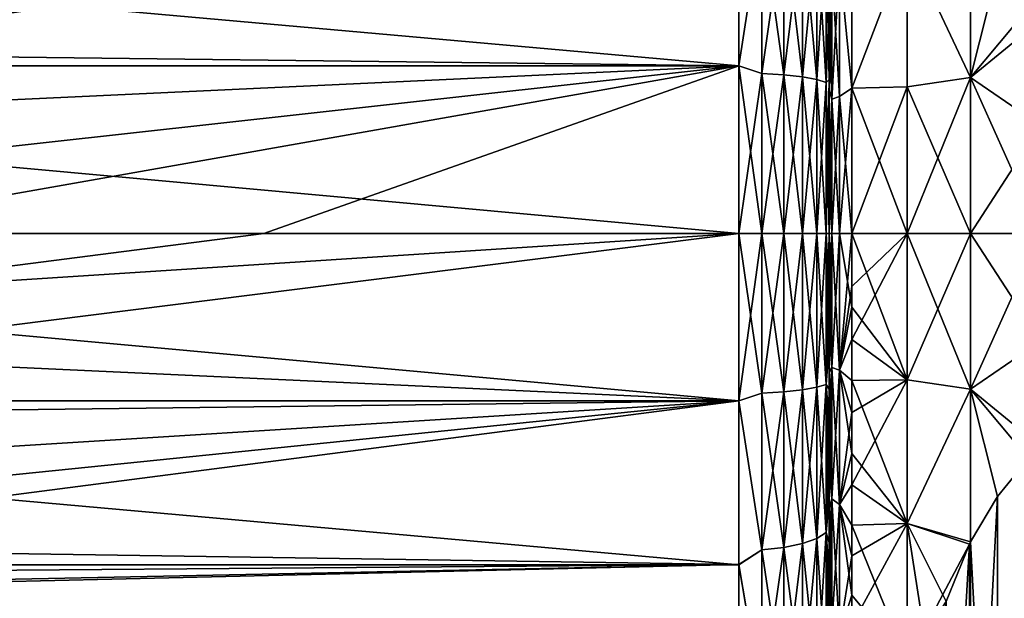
# Model space of a CAD drawing. Header units: metres. Extents: x -82 to 67, y -109 to 109.
# Tile 19 of 216: x -58.97 to -48.08, y -80.53 to -74.14. Entities that reach past the tile are written whole.
import ezdxf

# ---------------------------------------------------------------- set-up
doc = ezdxf.new("R2010")
doc.units = ezdxf.units.M
doc.layers.add('solid_21_382_010_XXX', color=7, linetype='CONTINUOUS')

msp = doc.modelspace()

# ---------------------------------------------------------------- linework, layer by layer
at = {"layer": 'solid_21_382_010_XXX'}
for points in [[(-71.32, -72.837456, -51.573402), (-51.02, -72.837479, -51.57341), (-51.02, -74.64991, -51.967678)], [(-71.32, -72.837456, -51.573402), (-51.02, -74.64991, -51.967678), (-71.32, -74.649887, -51.967674)], [(-62.047596, -74.514458, -26.252525), (-51.02, -72.837463, -26.626596), (-62.451878, -73.933563, -26.355848)], [(-62.047596, -74.514458, -26.252525), (-51.02, -74.649887, -26.232325), (-51.02, -72.837463, -26.626596)], [(-50.762177, -73.001686, -26.614653), (-51.02, -72.837463, -26.626596), (-51.02, -74.649887, -26.232325)], [(-50.762177, -73.00177, -51.585373), (-51.02, -74.64991, -51.967678), (-51.02, -72.837479, -51.57341)], [(-50.762177, -74.734352, -26.254587), (-50.762177, -73.001686, -26.614653), (-51.02, -74.649887, -26.232325)], [(-50.762177, -73.00177, -51.585373), (-50.762177, -74.734444, -51.945423), (-51.02, -74.64991, -51.967678)], [(-50.520649, -73.02861, -26.710743), (-50.762177, -73.001686, -26.614653), (-50.762177, -74.734352, -26.254587)], [(-50.520649, -74.748032, -51.846561), (-50.762177, -74.734444, -51.945423), (-50.762177, -73.00177, -51.585373)], [(-50.520649, -74.748032, -51.846561), (-50.762177, -73.00177, -51.585373), (-50.520649, -73.028694, -51.489281)], [(-50.520649, -73.02861, -26.710743), (-50.762177, -74.734352, -26.254587), (-50.520649, -74.74794, -26.353449)], [(-50.520649, -73.02861, -26.710743), (-50.520649, -74.74794, -26.353449), (-50.313229, -73.071495, -26.863808)], [(-50.520649, -73.028694, -51.489281), (-50.313229, -73.071579, -51.336216), (-50.313229, -74.769676, -51.689083)], [(-50.520649, -74.748032, -51.846561), (-50.520649, -73.028694, -51.489281), (-50.313229, -74.769676, -51.689083)], [(-50.520649, -74.74794, -26.353449), (-50.313229, -74.769585, -26.510929), (-50.313229, -73.071495, -26.863808)], [(-50.313229, -73.071495, -26.863808), (-50.313229, -74.769585, -26.510929), (-50.154072, -73.127419, -27.063395)], [(-50.313229, -73.071579, -51.336216), (-50.154072, -73.127502, -51.136631), (-50.154072, -74.797897, -51.483742)], [(-50.313229, -74.769676, -51.689083), (-50.313229, -73.071579, -51.336216), (-50.154072, -74.797897, -51.483742)], [(-50.313229, -74.769585, -26.510929), (-50.154072, -74.797813, -26.71627), (-50.154072, -73.127419, -27.063395)], [(-50.154072, -73.127419, -27.063395), (-50.154072, -74.797813, -26.71627), (-50.05405, -73.192558, -27.295872)], [(-50.154072, -73.127502, -51.136631), (-50.05405, -73.192642, -50.904152), (-50.05405, -74.830772, -51.24456)], [(-50.154072, -74.797897, -51.483742), (-50.154072, -73.127502, -51.136631), (-50.05405, -74.830772, -51.24456)], [(-49.158009, -73.291389, -27.648342), (-48.455132, -74.775826, -26.853846), (-48.455887, -73.088089, -27.213463)], [(-48.455132, -74.775871, -51.346161), (-49.158009, -73.291466, -50.551682), (-48.455883, -73.088089, -50.986538)], [(-48.455132, -74.775826, -26.853846), (-48.159195, -73.590202, -26.923565), (-48.455887, -73.088089, -27.213463)], [(-48.455132, -74.775871, -51.346161), (-48.455883, -73.088089, -50.986538), (-48.159168, -73.59024, -51.276459)], [(-50.154072, -74.797813, -26.71627), (-50.05405, -74.830688, -26.955454), (-50.05405, -73.192558, -27.295872)], [(-50.05405, -73.192558, -27.295872), (-50.05405, -74.830688, -26.955454), (-50.02, -73.954773, -27.37303)], [(-50.05405, -73.192642, -50.904152), (-50.02, -73.954849, -50.826984), (-50.02, -74.799149, -50.978851)], [(-50.05405, -74.830772, -51.24456), (-50.05405, -73.192642, -50.904152), (-50.02, -74.799149, -50.978851)], [(-49.77, -74.893562, -27.907507), (-49.77, -73.316086, -28.250336), (-49.906059, -73.502747, -28.402637)], [(-49.77, -73.31617, -49.949688), (-49.77, -74.893646, -50.292503), (-49.906059, -73.50267, -49.79734)], [(-49.158009, -73.291389, -27.648342), (-49.77, -73.316086, -28.250336), (-49.77, -74.893562, -27.907507)], [(-49.158009, -73.291389, -27.648342), (-49.77, -74.893562, -27.907507), (-49.158009, -74.880608, -27.318096)], [(-49.158009, -73.291466, -50.551682), (-49.77, -74.893646, -50.292503), (-49.77, -73.31617, -49.949688)], [(-49.158009, -74.880692, -50.881916), (-49.77, -74.893646, -50.292503), (-49.158009, -73.291466, -50.551682)], [(-49.158009, -73.291389, -27.648342), (-49.158009, -74.880608, -27.318096), (-48.455132, -74.775826, -26.853846)], [(-48.455132, -74.775871, -51.346161), (-49.158009, -74.880692, -50.881916), (-49.158009, -73.291466, -50.551682)], [(-49.991142, -73.5634, -49.580616), (-49.991142, -75.017853, -49.882866), (-50.02, -74.133972, -49.479347)], [(-49.991142, -73.563469, -28.619366), (-50.02, -74.134048, -28.720634), (-50.02, -74.916809, -28.572773)], [(-49.991142, -75.017929, -28.317125), (-49.991142, -73.563469, -28.619366), (-50.02, -74.916809, -28.572773)], [(-49.906059, -73.50267, -49.79734), (-49.906059, -74.987206, -50.105843), (-49.991142, -73.5634, -49.580616)], [(-49.906059, -73.502747, -28.402637), (-49.991142, -73.563469, -28.619366), (-49.991142, -75.017929, -28.317125)], [(-49.906059, -74.987282, -28.094147), (-49.906059, -73.502747, -28.402637), (-49.991142, -75.017929, -28.317125)], [(-49.906059, -74.987206, -50.105843), (-49.991142, -75.017853, -49.882866), (-49.991142, -73.5634, -49.580616)], [(-49.77, -74.893646, -50.292503), (-49.906059, -74.987206, -50.105843), (-49.906059, -73.50267, -49.79734)], [(-49.77, -74.893562, -27.907507), (-49.906059, -73.502747, -28.402637), (-49.906059, -74.987282, -28.094147)], [(-48.455132, -74.775826, -26.853846), (-47.815254, -74.011665, -26.680235), (-48.159195, -73.590202, -26.923565)], [(-48.455132, -74.775871, -51.346161), (-48.159168, -73.59024, -51.276459), (-47.815243, -74.011681, -51.519772)], [(-50.05405, -74.830688, -26.955454), (-50.02, -74.799088, -27.221159), (-50.02, -73.954773, -27.37303)], [(-50.02, -73.954773, -27.37303), (-50.02, -74.799088, -27.221159), (-50.02, -74.134048, -28.720634)], [(-50.02, -74.799149, -50.978851), (-50.02, -73.954849, -50.826984), (-50.02, -74.133972, -49.479347)], [(-48.455132, -74.775826, -26.853846), (-47.682007, -74.142342, -26.604788), (-47.815254, -74.011665, -26.680235)], [(-48.455132, -74.775871, -51.346161), (-47.815243, -74.011681, -51.519772), (-47.682011, -74.142342, -51.595211)], [(-49.991142, -75.017853, -49.882866), (-50.02, -74.916733, -49.627216), (-50.02, -74.133972, -49.479347)], [(-50.02, -74.799149, -50.978851), (-50.02, -74.133972, -49.479347), (-50.02, -74.916733, -49.627216)], [(-50.02, -74.799088, -27.221159), (-50.02, -74.916809, -28.572773), (-50.02, -74.134048, -28.720634)], [(-48.455132, -74.775826, -26.853846), (-47.682228, -75.30941, -26.440248), (-47.682007, -74.142342, -26.604788)], [(-47.682228, -75.309456, -51.759754), (-48.455132, -74.775871, -51.346161), (-47.682011, -74.142342, -51.595211)], [(-61.754864, -75.149536, -26.170334), (-51.02, -74.649887, -26.232325), (-62.047596, -74.514458, -26.252525)], [(-71.32, -74.649887, -51.967674), (-51.02, -74.64991, -51.967678), (-51.02, -76.5, -52.099998)], [(-71.32, -74.649887, -51.967674), (-51.02, -76.5, -52.099998), (-71.32, -76.5, -52.099998)], [(-61.578693, -75.817261, -26.117941), (-51.02, -74.649887, -26.232325), (-61.754864, -75.149536, -26.170334)], [(-61.578693, -75.817261, -26.117941), (-61.519997, -76.499977, -26.1), (-51.02, -74.649887, -26.232325)], [(-56.27, -76.499977, -26.1), (-51.02, -74.649887, -26.232325), (-61.519997, -76.499977, -26.1)], [(-56.27, -76.499977, -26.1), (-51.02, -76.499977, -26.1), (-51.02, -74.649887, -26.232325)], [(-50.762177, -74.734352, -26.254587), (-51.02, -74.649887, -26.232325), (-51.02, -76.499977, -26.1)], [(-51.02, -74.64991, -51.967678), (-50.762177, -76.5, -52.066193), (-51.02, -76.5, -52.099998)], [(-50.762177, -74.734444, -51.945423), (-50.762177, -76.5, -52.066193), (-51.02, -74.64991, -51.967678)], [(-50.762177, -74.734352, -26.254587), (-51.02, -76.499977, -26.1), (-50.762177, -76.499908, -26.133808)], [(-50.520649, -74.74794, -26.353449), (-50.762177, -74.734352, -26.254587), (-50.762177, -76.499908, -26.133808)], [(-50.762177, -74.734444, -51.945423), (-50.520649, -76.5, -51.9664), (-50.762177, -76.5, -52.066193)], [(-50.520649, -74.748032, -51.846561), (-50.520649, -76.5, -51.9664), (-50.762177, -74.734444, -51.945423)], [(-50.520649, -74.74794, -26.353449), (-50.762177, -76.499908, -26.133808), (-50.520649, -76.499908, -26.233599)], [(-50.520649, -74.74794, -26.353449), (-50.520649, -76.499908, -26.233599), (-50.313229, -74.769585, -26.510929)], [(-50.520649, -74.748032, -51.846561), (-50.313229, -76.5, -51.807442), (-50.520649, -76.5, -51.9664)], [(-50.520649, -74.748032, -51.846561), (-50.313229, -74.769676, -51.689083), (-50.313229, -76.5, -51.807442)], [(-50.313229, -74.769585, -26.510929), (-50.520649, -76.499908, -26.233599), (-50.313229, -76.499908, -26.392559)], [(-50.313229, -74.769585, -26.510929), (-50.313229, -76.499908, -26.392559), (-50.154072, -74.797813, -26.71627)], [(-50.313229, -74.769676, -51.689083), (-50.154072, -76.5, -51.600166), (-50.313229, -76.5, -51.807442)], [(-50.313229, -74.769676, -51.689083), (-50.154072, -74.797897, -51.483742), (-50.154072, -76.5, -51.600166)], [(-50.154072, -74.797813, -26.71627), (-50.313229, -76.499908, -26.392559), (-50.154072, -76.499908, -26.599833)], [(-50.154072, -74.797813, -26.71627), (-50.154072, -76.499908, -26.599833), (-50.05405, -74.830688, -26.955454)], [(-50.154072, -74.797897, -51.483742), (-50.05405, -76.5, -51.358738), (-50.154072, -76.5, -51.600166)], [(-50.154072, -74.797897, -51.483742), (-50.05405, -74.830772, -51.24456), (-50.05405, -76.5, -51.358738)], [(-50.05405, -76.499916, -26.841263), (-50.02, -76.5, -27.100101), (-50.02, -74.799088, -27.221159)], [(-50.05405, -74.830688, -26.955454), (-50.05405, -76.499916, -26.841263), (-50.02, -74.799088, -27.221159)], [(-50.05405, -74.830772, -51.24456), (-50.02, -74.799149, -50.978851), (-50.02, -76.5, -51.099899)], [(-50.02, -74.799088, -27.221159), (-50.02, -76.5, -27.100101), (-50.02, -74.916809, -28.572773)], [(-50.02, -74.799149, -50.978851), (-50.02, -75.707451, -49.716061), (-50.02, -76.499977, -49.745609)], [(-50.02, -74.799149, -50.978851), (-50.02, -76.499977, -49.745609), (-50.02, -76.5, -51.099899)], [(-50.02, -74.799149, -50.978851), (-50.02, -74.916733, -49.627216), (-50.02, -75.707451, -49.716061)], [(-48.455132, -74.775826, -26.853846), (-49.158009, -76.5, -27.207327), (-48.455132, -76.5, -26.733065)], [(-49.158009, -74.880608, -27.318096), (-49.158009, -76.5, -27.207327), (-48.455132, -74.775826, -26.853846)], [(-48.455132, -74.775871, -51.346161), (-48.455132, -76.500084, -51.466934), (-49.158009, -74.880692, -50.881916)], [(-48.455132, -74.775826, -26.853846), (-48.455132, -76.5, -26.733065), (-47.682228, -75.30941, -26.440248)], [(-48.455132, -74.775871, -51.346161), (-47.682228, -76.500092, -51.815613), (-48.455132, -76.500084, -51.466934)], [(-47.682228, -75.309456, -51.759754), (-47.682228, -76.500092, -51.815613), (-48.455132, -74.775871, -51.346161)], [(-50.05405, -74.830688, -26.955454), (-50.154072, -76.499908, -26.599833), (-50.05405, -76.499916, -26.841263)], [(-50.05405, -74.830772, -51.24456), (-50.02, -76.5, -51.099899), (-50.05405, -76.5, -51.358738)], [(-49.77, -74.893562, -27.907507), (-49.906059, -76.5, -27.990675), (-49.770069, -76.5, -27.792889)], [(-49.77, -74.893562, -27.907507), (-49.906059, -74.987282, -28.094147), (-49.906059, -76.5, -27.990675)], [(-49.77, -74.893646, -50.292503), (-49.770069, -76.500076, -50.407112), (-49.906059, -74.987206, -50.105843)], [(-49.158009, -74.880608, -27.318096), (-49.770069, -76.5, -27.792889), (-49.158009, -76.5, -27.207327)], [(-49.158009, -74.880608, -27.318096), (-49.77, -74.893562, -27.907507), (-49.770069, -76.5, -27.792889)], [(-49.77, -74.893646, -50.292503), (-49.158009, -76.500084, -50.992672), (-49.770069, -76.500076, -50.407112)], [(-49.158009, -74.880692, -50.881916), (-49.158009, -76.500084, -50.992672), (-49.77, -74.893646, -50.292503)], [(-49.158009, -74.880692, -50.881916), (-48.455132, -76.500084, -51.466934), (-49.158009, -76.500084, -50.992672)], [(-49.991142, -75.017853, -49.882866), (-50.02, -75.707451, -49.716061), (-50.02, -74.916733, -49.627216)], [(-49.991142, -75.017929, -28.317125), (-50.02, -74.916809, -28.572773), (-50.02, -75.707527, -28.483934)], [(-50.02, -76.5, -27.100101), (-50.02, -75.707527, -28.483934), (-50.02, -74.916809, -28.572773)], [(-49.991142, -75.017853, -49.882866), (-49.991142, -76.499924, -49.984249), (-50.02, -75.707451, -49.716061)], [(-49.991142, -75.017929, -28.317125), (-50.02, -76.500046, -28.454386), (-49.991142, -76.5, -28.21575)], [(-49.991142, -75.017929, -28.317125), (-50.02, -75.707527, -28.483934), (-50.02, -76.500046, -28.454386)], [(-49.906059, -74.987206, -50.105843), (-49.906059, -76.499924, -50.209324), (-49.991142, -75.017853, -49.882866)], [(-49.906059, -74.987282, -28.094147), (-49.991142, -76.5, -28.21575), (-49.906059, -76.5, -27.990675)], [(-49.906059, -74.987282, -28.094147), (-49.991142, -75.017929, -28.317125), (-49.991142, -76.5, -28.21575)], [(-49.991142, -75.017853, -49.882866), (-49.906059, -76.499924, -50.209324), (-49.991142, -76.499924, -49.984249)], [(-49.906059, -74.987206, -50.105843), (-49.770069, -76.500076, -50.407112), (-49.906059, -76.499924, -50.209324)], [(-47.682228, -75.30941, -26.440248), (-48.455132, -76.5, -26.733065), (-47.682228, -76.5, -26.384388)], [(-50.02, -75.707451, -49.716061), (-49.991142, -76.499924, -49.984249), (-50.02, -76.499977, -49.745609)], [(-50.02, -76.5, -27.100101), (-50.02, -76.500046, -28.454386), (-50.02, -75.707527, -28.483934)], [(-71.32, -76.5, -52.099998), (-51.02, -76.5, -52.099998), (-51.02, -78.350105, -51.967678)], [(-71.32, -78.350113, -51.967674), (-71.32, -76.5, -52.099998), (-51.02, -78.350105, -51.967678)], [(-61.755569, -77.852402, -26.170538), (-51.02, -78.349991, -26.232306), (-51.02, -76.499977, -26.1)], [(-61.578892, -77.18383, -26.117998), (-61.755569, -77.852402, -26.170538), (-51.02, -76.499977, -26.1)], [(-56.27, -76.499977, -26.1), (-61.578892, -77.18383, -26.117998), (-51.02, -76.499977, -26.1)], [(-56.27, -76.499977, -26.1), (-61.519997, -76.499977, -26.1), (-61.578892, -77.18383, -26.117998)], [(-51.02, -78.349991, -26.232306), (-50.762177, -78.265472, -26.254564), (-50.762177, -76.499908, -26.133808)], [(-51.02, -76.499977, -26.1), (-51.02, -78.349991, -26.232306), (-50.762177, -76.499908, -26.133808)], [(-51.02, -76.5, -52.099998), (-50.762177, -76.5, -52.066193), (-50.762177, -78.265564, -51.945423)], [(-51.02, -78.350105, -51.967678), (-51.02, -76.5, -52.099998), (-50.762177, -78.265564, -51.945423)], [(-50.762177, -78.265472, -26.254564), (-50.520649, -78.251892, -26.353426), (-50.520649, -76.499908, -26.233599)], [(-50.762177, -76.499908, -26.133808), (-50.762177, -78.265472, -26.254564), (-50.520649, -76.499908, -26.233599)], [(-50.762177, -76.5, -52.066193), (-50.520649, -76.5, -51.9664), (-50.520649, -78.251976, -51.846561)], [(-50.762177, -78.265564, -51.945423), (-50.762177, -76.5, -52.066193), (-50.520649, -78.251976, -51.846561)], [(-50.520649, -78.251892, -26.353426), (-50.313229, -78.230247, -26.510904), (-50.313229, -76.499908, -26.392559)], [(-50.520649, -76.499908, -26.233599), (-50.520649, -78.251892, -26.353426), (-50.313229, -76.499908, -26.392559)], [(-50.520649, -76.5, -51.9664), (-50.313229, -76.5, -51.807442), (-50.313229, -78.230331, -51.689083)], [(-50.520649, -78.251976, -51.846561), (-50.520649, -76.5, -51.9664), (-50.313229, -78.230331, -51.689083)], [(-50.313229, -78.230247, -26.510904), (-50.154072, -78.202019, -26.716248), (-50.154072, -76.499908, -26.599833)], [(-50.313229, -76.499908, -26.392559), (-50.313229, -78.230247, -26.510904), (-50.154072, -76.499908, -26.599833)], [(-50.313229, -76.5, -51.807442), (-50.154072, -76.5, -51.600166), (-50.154072, -78.20211, -51.483742)], [(-50.313229, -78.230331, -51.689083), (-50.313229, -76.5, -51.807442), (-50.154072, -78.20211, -51.483742)], [(-50.154072, -76.499908, -26.599833), (-50.154072, -78.202019, -26.716248), (-50.05405, -76.499916, -26.841263)], [(-50.154072, -78.202019, -26.716248), (-50.05405, -78.169151, -26.955431), (-50.05405, -76.499916, -26.841263)], [(-50.154072, -76.5, -51.600166), (-50.05405, -76.5, -51.358738), (-50.05405, -78.169235, -51.244556)], [(-50.154072, -78.20211, -51.483742), (-50.154072, -76.5, -51.600166), (-50.05405, -78.169235, -51.244556)], [(-50.05405, -76.499916, -26.841263), (-50.05405, -78.169151, -26.955431), (-50.02, -76.5, -27.100101)], [(-50.05405, -76.5, -51.358738), (-50.02, -76.5, -51.099899), (-50.02, -77.122696, -51.083843)], [(-50.05405, -76.5, -51.358738), (-50.02, -77.122696, -51.083843), (-50.02, -77.743706, -51.035275)], [(-50.05405, -78.169235, -51.244556), (-50.05405, -76.5, -51.358738), (-50.02, -77.743706, -51.035275)], [(-50.05405, -78.169151, -26.955431), (-50.02, -77.361107, -27.130939), (-50.02, -76.5, -27.100101)], [(-50.02, -76.499977, -49.745609), (-49.991142, -76.499924, -49.984249), (-49.991142, -77.982002, -49.882885)], [(-50.02, -77.266418, -49.717983), (-50.02, -76.499977, -49.745609), (-49.991142, -77.982002, -49.882885)], [(-50.02, -76.5, -51.099899), (-50.02, -76.499977, -49.745609), (-50.02, -77.266418, -49.717983)], [(-50.02, -77.052429, -28.468729), (-49.991142, -76.5, -28.21575), (-50.02, -76.500046, -28.454386)], [(-50.02, -76.5, -27.100101), (-50.02, -77.361107, -27.130939), (-50.02, -76.500046, -28.454386)], [(-50.02, -77.603348, -28.511717), (-49.991142, -77.982079, -28.317125), (-49.991142, -76.5, -28.21575)], [(-50.02, -77.052429, -28.468729), (-50.02, -77.603348, -28.511717), (-49.991142, -76.5, -28.21575)], [(-50.02, -77.122696, -51.083843), (-50.02, -76.5, -51.099899), (-50.02, -77.266418, -49.717983)], [(-50.02, -77.361107, -27.130939), (-50.02, -77.052429, -28.468729), (-50.02, -76.500046, -28.454386)], [(-49.906059, -78.012642, -50.105862), (-49.991142, -77.982002, -49.882885), (-49.991142, -76.499924, -49.984249)], [(-49.906059, -76.499924, -50.209324), (-49.906059, -78.012642, -50.105862), (-49.991142, -76.499924, -49.984249)], [(-49.906059, -76.5, -27.990675), (-49.991142, -76.5, -28.21575), (-49.991142, -77.982079, -28.317125)], [(-49.906059, -78.012726, -28.094149), (-49.906059, -76.5, -27.990675), (-49.991142, -77.982079, -28.317125)], [(-49.906059, -76.499924, -50.209324), (-49.770069, -76.500076, -50.407112), (-49.769997, -77.314743, -50.377804)], [(-49.906059, -76.499924, -50.209324), (-49.769997, -77.314743, -50.377804), (-49.906059, -78.012642, -50.105862)], [(-49.906059, -78.012726, -28.094149), (-49.769993, -77.086746, -27.808035), (-49.770069, -76.5, -27.792889)], [(-49.906059, -78.012726, -28.094149), (-49.770069, -76.5, -27.792889), (-49.906059, -76.5, -27.990675)], [(-49.158009, -76.5, -27.207327), (-49.769993, -77.086746, -27.808035), (-49.770069, -77.671906, -27.853783)], [(-49.158009, -78.119385, -27.318096), (-49.158009, -76.5, -27.207327), (-49.770069, -77.671906, -27.853783)], [(-49.158009, -76.5, -27.207327), (-49.770069, -76.5, -27.792889), (-49.769993, -77.086746, -27.808035)], [(-49.770069, -76.500076, -50.407112), (-49.158009, -76.500084, -50.992672), (-49.158009, -78.119469, -50.881893)], [(-49.769997, -77.314743, -50.377804), (-49.770069, -76.500076, -50.407112), (-49.158009, -78.119469, -50.881893)], [(-48.455132, -76.5, -26.733065), (-49.158009, -76.5, -27.207327), (-49.158009, -78.119385, -27.318096)], [(-48.455128, -78.224167, -26.853842), (-48.455132, -76.5, -26.733065), (-49.158009, -78.119385, -27.318096)], [(-48.455128, -78.224213, -51.346153), (-49.158009, -78.119469, -50.881893), (-49.158009, -76.500084, -50.992672)], [(-48.455132, -76.500084, -51.466934), (-48.455128, -78.224213, -51.346153), (-49.158009, -76.500084, -50.992672)], [(-48.455128, -78.224167, -26.853842), (-47.682228, -76.5, -26.384388), (-48.455132, -76.5, -26.733065)], [(-47.682224, -77.690636, -51.759747), (-48.455128, -78.224213, -51.346153), (-48.455132, -76.500084, -51.466934)], [(-47.682228, -76.500092, -51.815613), (-47.682224, -77.690636, -51.759747), (-48.455132, -76.500084, -51.466934)], [(-48.455128, -78.224167, -26.853842), (-47.682224, -77.69059, -26.440248), (-47.682228, -76.5, -26.384388)], [(-50.02, -77.361107, -27.130939), (-50.02, -77.603348, -28.511717), (-50.02, -77.052429, -28.468729)], [(-49.906059, -78.012726, -28.094149), (-49.770069, -77.671906, -27.853783), (-49.769993, -77.086746, -27.808035)], [(-50.02, -77.743706, -51.035275), (-50.02, -77.122696, -51.083843), (-50.02, -77.266418, -49.717983)], [(-50.02, -78.031364, -49.634895), (-50.02, -77.266418, -49.717983), (-49.991142, -77.982002, -49.882885)], [(-50.02, -77.743706, -51.035275), (-50.02, -77.266418, -49.717983), (-50.02, -78.031364, -49.634895)], [(-50.05405, -78.169151, -26.955431), (-50.02, -78.223236, -27.224375), (-50.02, -77.361107, -27.130939)], [(-50.02, -77.361107, -27.130939), (-50.02, -78.223236, -27.224375), (-50.02, -77.603348, -28.511717)], [(-49.906059, -78.012642, -50.105862), (-49.769997, -77.314743, -50.377804), (-49.77, -78.127472, -50.289452)], [(-49.77, -78.127472, -50.289452), (-49.769997, -77.314743, -50.377804), (-49.158009, -78.119469, -50.881893)], [(-50.02, -77.603348, -28.511717), (-50.02, -78.362854, -28.618647), (-49.991142, -77.982079, -28.317125)], [(-50.02, -78.223236, -27.224375), (-50.02, -78.362854, -28.618647), (-50.02, -77.603348, -28.511717)], [(-49.906059, -78.012726, -28.094149), (-49.769997, -78.479286, -27.967386), (-49.770069, -77.671906, -27.853783)], [(-49.769997, -78.479286, -27.967386), (-49.158009, -78.119385, -27.318096), (-49.770069, -77.671906, -27.853783)], [(-48.455128, -78.224167, -26.853842), (-47.681999, -78.857651, -26.604784), (-47.682224, -77.69059, -26.440248)], [(-47.682224, -77.690636, -51.759747), (-47.681999, -78.857651, -51.595215), (-48.455128, -78.224213, -51.346153)], [(-50.05405, -78.169235, -51.244556), (-50.02, -77.743706, -51.035275), (-50.02, -78.597015, -50.915348)], [(-50.02, -78.597015, -50.915348), (-50.02, -77.743706, -51.035275), (-50.02, -78.031364, -49.634895)], [(-61.755569, -77.852402, -26.170538), (-62.048649, -78.487389, -26.252811), (-51.02, -78.349991, -26.232306)], [(-50.02, -78.031364, -49.634895), (-49.991142, -77.982002, -49.882885), (-49.991142, -79.43647, -49.580654)], [(-50.02, -79.115059, -28.780575), (-49.991142, -79.436539, -28.619368), (-49.991142, -77.982079, -28.317125)], [(-50.02, -78.362854, -28.618647), (-50.02, -79.115059, -28.780575), (-49.991142, -77.982079, -28.317125)], [(-50.02, -78.789101, -49.496593), (-50.02, -78.031364, -49.634895), (-49.991142, -79.43647, -49.580654)], [(-50.02, -78.597015, -50.915348), (-50.02, -78.031364, -49.634895), (-50.02, -78.789101, -49.496593)], [(-49.906059, -79.497192, -49.797379), (-49.991142, -79.43647, -49.580654), (-49.991142, -77.982002, -49.882885)], [(-49.906059, -78.012642, -50.105862), (-49.906059, -79.497192, -49.797379), (-49.991142, -77.982002, -49.882885)], [(-49.906059, -78.012726, -28.094149), (-49.991142, -77.982079, -28.317125), (-49.991142, -79.436539, -28.619368)], [(-49.906059, -79.497269, -28.402641), (-49.906059, -78.012726, -28.094149), (-49.991142, -79.436539, -28.619368)], [(-49.906059, -78.012642, -50.105862), (-49.77, -78.127472, -50.289452), (-49.77, -78.932442, -50.142452)], [(-49.906059, -78.012642, -50.105862), (-49.77, -78.932442, -50.142452), (-49.906059, -79.497192, -49.797379)], [(-49.906059, -79.497269, -28.402641), (-49.769997, -78.479286, -27.967386), (-49.906059, -78.012726, -28.094149)], [(-50.154072, -79.872429, -27.063351), (-50.05405, -79.807289, -27.29583), (-50.05405, -78.169151, -26.955431)], [(-50.154072, -78.202019, -26.716248), (-50.154072, -79.872429, -27.063351), (-50.05405, -78.169151, -26.955431)], [(-50.154072, -78.20211, -51.483742), (-50.05405, -78.169235, -51.244556), (-50.05405, -79.807373, -50.904148)], [(-50.05405, -78.169151, -26.955431), (-50.05405, -79.807289, -27.29583), (-50.02, -78.223236, -27.224375)], [(-50.05405, -78.169235, -51.244556), (-50.02, -78.597015, -50.915348), (-50.02, -79.444832, -50.733055)], [(-50.05405, -79.807373, -50.904148), (-50.05405, -78.169235, -51.244556), (-50.02, -79.444832, -50.733055)], [(-49.77, -79.278503, -28.139505), (-49.158009, -79.708595, -27.648338), (-49.158009, -78.119385, -27.318096)], [(-49.769997, -78.479286, -27.967386), (-49.77, -79.278503, -28.139505), (-49.158009, -78.119385, -27.318096)], [(-49.77, -78.127472, -50.289452), (-49.158009, -78.119469, -50.881893), (-49.158009, -79.708679, -50.55164)], [(-49.77, -78.932442, -50.142452), (-49.77, -78.127472, -50.289452), (-49.158009, -79.708679, -50.55164)], [(-48.455128, -78.224167, -26.853842), (-49.158009, -78.119385, -27.318096), (-49.158009, -79.708595, -27.648338)], [(-48.455128, -78.224213, -51.346153), (-49.158009, -79.708679, -50.55164), (-49.158009, -78.119469, -50.881893)], [(-51.02, -78.349991, -26.232306), (-50.762177, -79.998154, -26.614607), (-50.762177, -78.265472, -26.254564)], [(-51.02, -78.350105, -51.967678), (-50.762177, -78.265564, -51.945423), (-50.762177, -79.998245, -51.585369)], [(-50.762177, -79.998154, -26.614607), (-50.520649, -79.97123, -26.710697), (-50.520649, -78.251892, -26.353426)], [(-50.762177, -78.265472, -26.254564), (-50.762177, -79.998154, -26.614607), (-50.520649, -78.251892, -26.353426)], [(-50.762177, -78.265564, -51.945423), (-50.520649, -78.251976, -51.846561), (-50.520649, -79.971321, -51.489277)], [(-50.762177, -79.998245, -51.585369), (-50.762177, -78.265564, -51.945423), (-50.520649, -79.971321, -51.489277)], [(-50.520649, -79.97123, -26.710697), (-50.313229, -79.928345, -26.863764), (-50.313229, -78.230247, -26.510904)], [(-50.520649, -78.251892, -26.353426), (-50.520649, -79.97123, -26.710697), (-50.313229, -78.230247, -26.510904)], [(-50.520649, -78.251976, -51.846561), (-50.313229, -78.230331, -51.689083), (-50.313229, -79.928436, -51.336212)], [(-50.520649, -79.971321, -51.489277), (-50.520649, -78.251976, -51.846561), (-50.313229, -79.928436, -51.336212)], [(-50.313229, -79.928345, -26.863764), (-50.154072, -79.872429, -27.063351), (-50.154072, -78.202019, -26.716248)], [(-50.313229, -78.230247, -26.510904), (-50.313229, -79.928345, -26.863764), (-50.154072, -78.202019, -26.716248)], [(-50.313229, -78.230331, -51.689083), (-50.154072, -78.20211, -51.483742), (-50.154072, -79.872513, -51.136627)], [(-50.313229, -79.928436, -51.336212), (-50.313229, -78.230331, -51.689083), (-50.154072, -79.872513, -51.136627)], [(-50.154072, -79.872513, -51.136627), (-50.154072, -78.20211, -51.483742), (-50.05405, -79.807373, -50.904148)], [(-50.05405, -79.807289, -27.29583), (-50.02, -79.078186, -27.380232), (-50.02, -78.223236, -27.224375)], [(-50.02, -78.223236, -27.224375), (-50.02, -79.078186, -27.380232), (-50.02, -78.362854, -28.618647)], [(-48.455128, -78.224167, -26.853842), (-49.158009, -79.708595, -27.648338), (-48.455879, -79.911896, -27.213453)], [(-48.455128, -78.224213, -51.346153), (-48.455879, -79.911896, -50.986549), (-49.158009, -79.708679, -50.55164)], [(-48.455128, -78.224167, -26.853842), (-48.455879, -79.911896, -27.213453), (-48.159195, -79.409798, -26.923565)], [(-48.455128, -78.224213, -51.346153), (-48.159191, -79.40979, -51.276436), (-48.455879, -79.911896, -50.986549)], [(-48.455128, -78.224167, -26.853842), (-47.815258, -78.988335, -26.680237), (-47.681999, -78.857651, -26.604784)], [(-48.455128, -78.224167, -26.853842), (-48.159195, -79.409798, -26.923565), (-47.815258, -78.988335, -26.680237)], [(-48.455128, -78.224213, -51.346153), (-47.681999, -78.857651, -51.595215), (-47.815254, -78.988335, -51.519764)], [(-48.455128, -78.224213, -51.346153), (-47.815254, -78.988335, -51.519764), (-48.159191, -79.40979, -51.276436)], [(-71.32, -78.350113, -51.967674), (-51.02, -78.350105, -51.967678), (-51.02, -80.162537, -51.573406)], [(-71.32, -80.162544, -51.573402), (-71.32, -78.350113, -51.967674), (-51.02, -80.162537, -51.573406)], [(-63.534882, -79.972649, -26.572403), (-51.02, -80.162422, -26.626562), (-51.02, -78.349991, -26.232306)], [(-62.954365, -79.568787, -26.467402), (-63.534882, -79.972649, -26.572403), (-51.02, -78.349991, -26.232306)], [(-62.452633, -79.067337, -26.35603), (-62.954365, -79.568787, -26.467402), (-51.02, -78.349991, -26.232306)], [(-62.048649, -78.487389, -26.252811), (-62.452633, -79.067337, -26.35603), (-51.02, -78.349991, -26.232306)], [(-51.02, -78.349991, -26.232306), (-51.02, -80.162422, -26.626562), (-50.762177, -79.998154, -26.614607)], [(-51.02, -80.162537, -51.573406), (-51.02, -78.350105, -51.967678), (-50.762177, -79.998245, -51.585369)], [(-50.02, -79.078186, -27.380232), (-50.02, -79.115059, -28.780575), (-50.02, -78.362854, -28.618647)], [(-49.906059, -79.497269, -28.402641), (-49.77, -79.278503, -28.139505), (-49.769997, -78.479286, -27.967386)], [(-50.02, -79.444832, -50.733055), (-50.02, -78.597015, -50.915348), (-50.02, -78.789101, -49.496593)], [(-50.02, -79.534622, -49.303928), (-50.02, -78.789101, -49.496593), (-49.991142, -79.43647, -49.580654)], [(-50.02, -79.444832, -50.733055), (-50.02, -78.789101, -49.496593), (-50.02, -79.534622, -49.303928)], [(-49.906059, -79.497192, -49.797379), (-49.77, -78.932442, -50.142452), (-49.77, -79.724258, -49.937744)], [(-49.77, -79.724258, -49.937744), (-49.77, -78.932442, -50.142452), (-49.158009, -79.708679, -50.55164)], [(-48.159161, -85.590256, -30.491856), (-47.815258, -78.988335, -26.680237), (-48.159195, -79.409798, -26.923565)], [(-48.159161, -85.590256, -47.708145), (-48.159191, -79.40979, -51.276436), (-47.815254, -78.988335, -51.519764)], [(-47.815235, -86.011681, -47.464832), (-48.159161, -85.590256, -47.708145), (-47.815254, -78.988335, -51.519764)], [(-48.159161, -85.590256, -30.491856), (-47.815231, -86.011688, -30.73517), (-47.815258, -78.988335, -26.680237)], [(-50.05405, -79.807289, -27.29583), (-50.02, -79.918861, -27.59733), (-50.02, -79.078186, -27.380232)], [(-50.02, -79.078186, -27.380232), (-50.02, -79.918861, -27.59733), (-50.02, -79.115059, -28.780575)], [(-50.02, -79.115059, -28.780575), (-50.02, -79.854378, -28.996672), (-49.991142, -79.436539, -28.619368)], [(-50.02, -79.918861, -27.59733), (-50.02, -79.854378, -28.996672), (-50.02, -79.115059, -28.780575)], [(-49.906059, -79.497269, -28.402641), (-49.77, -80.063904, -28.36915), (-49.77, -79.278503, -28.139505)], [(-49.77, -79.278503, -28.139505), (-49.77, -80.063904, -28.36915), (-49.158009, -79.708595, -27.648338)], [(-50.05405, -79.807373, -50.904148), (-50.02, -79.444832, -50.733055), (-50.02, -80.279037, -50.489422)], [(-50.02, -79.534622, -49.303928), (-49.991142, -79.43647, -49.580654), (-49.991142, -80.836235, -49.083183)], [(-50.02, -80.57592, -29.265572), (-49.991142, -80.836304, -29.116846), (-49.991142, -79.436539, -28.619368)], [(-50.02, -79.854378, -28.996672), (-50.02, -80.57592, -29.265572), (-49.991142, -79.436539, -28.619368)], [(-50.02, -79.444832, -50.733055), (-50.02, -79.534622, -49.303928), (-50.02, -80.264069, -49.057957)], [(-50.02, -80.279037, -50.489422), (-50.02, -79.444832, -50.733055), (-50.02, -80.264069, -49.057957)], [(-49.906059, -80.925903, -49.289627), (-49.991142, -80.836235, -49.083183), (-49.991142, -79.43647, -49.580654)], [(-49.906059, -79.497192, -49.797379), (-49.906059, -80.925903, -49.289627), (-49.991142, -79.43647, -49.580654)], [(-49.906059, -79.497269, -28.402641), (-49.991142, -79.436539, -28.619368), (-49.991142, -80.836304, -29.116846)], [(-48.455875, -85.088104, -47.998058), (-48.455879, -79.911896, -50.986549), (-48.159191, -79.40979, -51.276436)], [(-48.159161, -85.590256, -30.491856), (-48.159195, -79.409798, -26.923565), (-48.455879, -79.911896, -27.213453)], [(-48.159161, -85.590256, -47.708145), (-48.455875, -85.088104, -47.998058), (-48.159191, -79.40979, -51.276436)], [(-50.02, -80.264069, -49.057957), (-50.02, -79.534622, -49.303928), (-49.991142, -80.836235, -49.083183)], [(-49.906059, -80.92598, -28.910406), (-49.906059, -79.497269, -28.402641), (-49.991142, -80.836304, -29.116846)], [(-49.906059, -79.497192, -49.797379), (-49.77, -79.724258, -49.937744), (-49.77, -80.498909, -49.676449)], [(-49.906059, -79.497192, -49.797379), (-49.77, -80.498909, -49.676449), (-49.906059, -80.925903, -49.289627)], [(-49.906059, -80.92598, -28.910406), (-49.77, -80.063904, -28.36915), (-49.906059, -79.497269, -28.402641)], [(-50.154072, -81.480011, -27.634674), (-50.05405, -81.383827, -27.856117), (-50.05405, -79.807289, -27.29583)], [(-50.154072, -79.872429, -27.063351), (-50.154072, -81.480011, -27.634674), (-50.05405, -79.807289, -27.29583)], [(-50.154072, -79.872513, -51.136627), (-50.05405, -79.807373, -50.904148), (-50.05405, -81.383904, -50.343849)], [(-50.05405, -79.807289, -27.29583), (-50.05405, -81.383827, -27.856117), (-50.02, -79.918861, -27.59733)], [(-50.05405, -79.807373, -50.904148), (-50.02, -80.279037, -50.489422), (-50.02, -81.092682, -50.186356)], [(-50.05405, -81.383904, -50.343849), (-50.05405, -79.807373, -50.904148), (-50.02, -81.092682, -50.186356)], [(-49.77, -80.830231, -28.654827), (-49.158009, -81.238045, -28.191902), (-49.158009, -79.708595, -27.648338)], [(-49.77, -80.063904, -28.36915), (-49.77, -80.830231, -28.654827), (-49.158009, -79.708595, -27.648338)], [(-49.77, -79.724258, -49.937744), (-49.158009, -79.708679, -50.55164), (-49.158009, -81.238121, -50.008064)], [(-49.77, -80.498909, -49.676449), (-49.77, -79.724258, -49.937744), (-49.158009, -81.238121, -50.008064)], [(-48.468292, -79.936951, -27.227917), (-49.158009, -79.708595, -27.648338), (-49.158009, -81.238045, -28.191902)], [(-48.468292, -79.936951, -27.227917), (-48.455879, -79.911896, -27.213453), (-49.158009, -79.708595, -27.648338)], [(-49.158009, -79.708679, -50.55164), (-48.455879, -79.911896, -50.986549), (-48.468292, -79.936943, -50.972088)], [(-49.158009, -79.708679, -50.55164), (-48.468292, -79.936943, -50.972088), (-48.724411, -80.568604, -50.607395)], [(-49.158009, -79.708679, -50.55164), (-48.724411, -80.568604, -50.607395), (-48.909698, -81.295029, -50.187996)], [(-49.158009, -79.708679, -50.55164), (-48.909698, -81.295029, -50.187996), (-49.158009, -81.238121, -50.008064)], [(-50.313229, -81.562584, -27.444561), (-50.154072, -81.480011, -27.634674), (-50.154072, -79.872429, -27.063351)], [(-50.313229, -79.928345, -26.863764), (-50.313229, -81.562584, -27.444561), (-50.154072, -79.872429, -27.063351)], [(-50.313229, -79.928436, -51.336212), (-50.154072, -79.872513, -51.136627), (-50.154072, -81.480087, -50.565292)], [(-50.154072, -81.480087, -50.565292), (-50.154072, -79.872513, -51.136627), (-50.05405, -81.383904, -50.343849)], [(-50.05405, -81.383827, -27.856117), (-50.02, -80.740959, -27.874393), (-50.02, -79.918861, -27.59733)], [(-50.02, -79.918861, -27.59733), (-50.02, -80.57592, -29.265572), (-50.02, -79.854378, -28.996672)], [(-50.02, -79.918861, -27.59733), (-50.02, -80.740959, -27.874393), (-50.02, -80.57592, -29.265572)], [(-48.468262, -85.063118, -48.012486), (-48.468292, -79.936943, -50.972088), (-48.455879, -79.911896, -50.986549)], [(-48.455875, -85.088112, -30.201941), (-48.455879, -79.911896, -27.213453), (-48.468292, -79.936951, -27.227917)], [(-48.455875, -85.088104, -47.998058), (-48.468262, -85.063118, -48.012486), (-48.455879, -79.911896, -50.986549)], [(-48.159161, -85.590256, -30.491856), (-48.455879, -79.911896, -27.213453), (-48.455875, -85.088112, -30.201941)], [(-63.534882, -79.972649, -26.572403), (-64.170059, -80.26532, -26.657236), (-51.02, -80.162422, -26.626562)], [(-51.02, -80.162422, -26.626562), (-50.762177, -81.665672, -27.20723), (-50.762177, -79.998154, -26.614607)], [(-51.02, -80.162537, -51.573406), (-50.762177, -79.998245, -51.585369), (-50.762177, -81.665756, -50.992733)], [(-50.762177, -81.665672, -27.20723), (-50.520649, -81.625916, -27.298759), (-50.520649, -79.97123, -26.710697)], [(-50.762177, -79.998154, -26.614607), (-50.762177, -81.665672, -27.20723), (-50.520649, -79.97123, -26.710697)], [(-50.762177, -79.998245, -51.585369), (-50.520649, -79.971321, -51.489277), (-50.520649, -81.625999, -50.901203)], [(-50.762177, -81.665756, -50.992733), (-50.762177, -79.998245, -51.585369), (-50.520649, -81.625999, -50.901203)], [(-50.520649, -81.625916, -27.298759), (-50.313229, -81.562584, -27.444561), (-50.313229, -79.928345, -26.863764)], [(-50.520649, -79.97123, -26.710697), (-50.520649, -81.625916, -27.298759), (-50.313229, -79.928345, -26.863764)], [(-50.520649, -79.971321, -51.489277), (-50.313229, -79.928436, -51.336212), (-50.313229, -81.562668, -50.755405)], [(-50.520649, -81.625999, -50.901203), (-50.520649, -79.971321, -51.489277), (-50.313229, -81.562668, -50.755405)], [(-50.313229, -81.562668, -50.755405), (-50.313229, -79.928436, -51.336212), (-50.154072, -81.480087, -50.565292)], [(-48.724415, -80.568611, -27.592607), (-48.468292, -79.936951, -27.227917), (-49.158009, -81.238045, -28.191902)], [(-48.724384, -84.43148, -29.822834), (-48.468292, -79.936951, -27.227917), (-48.724415, -80.568611, -27.592607)], [(-48.724388, -84.431473, -48.377171), (-48.724411, -80.568604, -50.607395), (-48.468292, -79.936943, -50.972088)], [(-48.468262, -85.063118, -48.012486), (-48.724388, -84.431473, -48.377171), (-48.468292, -79.936943, -50.972088)], [(-48.468258, -85.063126, -30.187515), (-48.468292, -79.936951, -27.227917), (-48.724384, -84.43148, -29.822834)], [(-48.455875, -85.088112, -30.201941), (-48.468292, -79.936951, -27.227917), (-48.468258, -85.063126, -30.187515)], [(-49.906059, -80.92598, -28.910406), (-49.77, -80.830231, -28.654827), (-49.77, -80.063904, -28.36915)], [(-71.32, -80.162544, -51.573402), (-51.02, -80.162537, -51.573406), (-51.02, -81.900414, -50.925209)], [(-71.32, -81.900414, -50.925205), (-71.32, -80.162544, -51.573402), (-51.02, -81.900414, -50.925209)], [(-65.519997, -80.499893, -26.730648), (-51.02, -81.900307, -27.274744), (-51.02, -80.162422, -26.626562)], [(-64.838005, -80.441429, -26.711895), (-65.519997, -80.499893, -26.730648), (-51.02, -80.162422, -26.626562)], [(-64.170059, -80.26532, -26.657236), (-64.838005, -80.441429, -26.711895), (-51.02, -80.162422, -26.626562)], [(-51.02, -80.162422, -26.626562), (-51.02, -81.900307, -27.274744), (-50.762177, -81.665672, -27.20723)], [(-51.02, -81.900414, -50.925209), (-51.02, -80.162537, -51.573406), (-50.762177, -81.665756, -50.992733)], [(-50.02, -80.97406, -48.759804), (-50.02, -80.264069, -49.057957), (-49.991142, -80.836235, -49.083183)], [(-50.02, -80.279037, -50.489422), (-50.02, -80.264069, -49.057957), (-50.02, -80.97406, -48.759804)], [(-50.02, -81.092682, -50.186356), (-50.02, -80.279037, -50.489422), (-50.02, -80.97406, -48.759804)], [(-71.32, -81.900421, -27.274796), (-51.02, -81.900307, -27.274744), (-65.519997, -80.499893, -26.730648)], [(-49.906059, -80.925903, -49.289627), (-49.77, -80.498909, -49.676449), (-49.77, -81.252876, -49.35976)], [(-49.77, -81.252876, -49.35976), (-49.77, -80.498909, -49.676449), (-49.158009, -81.238121, -50.008064)]]:
    msp.add_3dface(points, dxfattribs=at)

doc.saveas('drawing.dxf')
